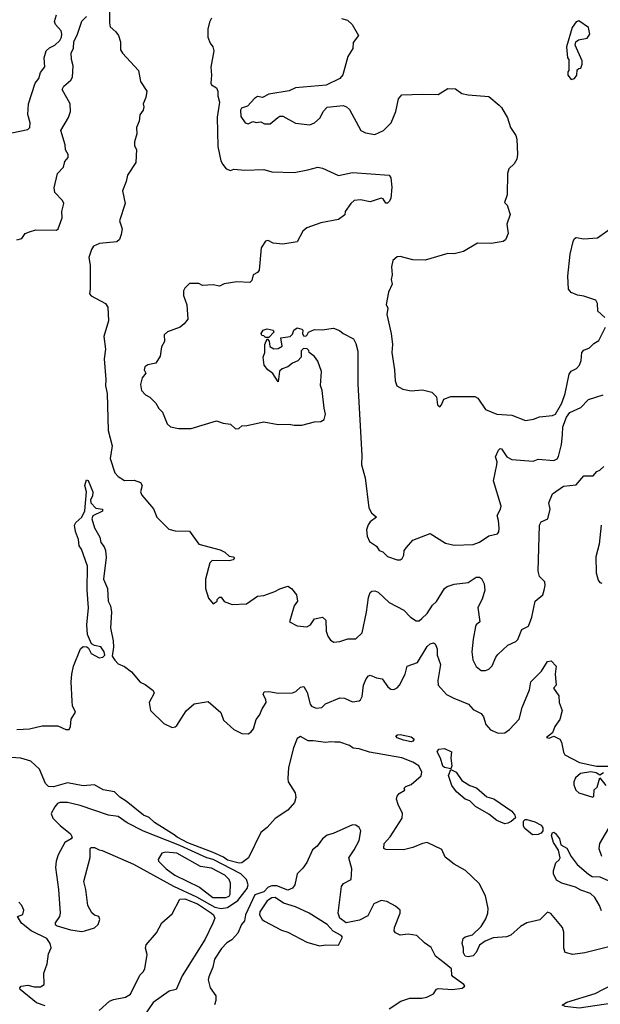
# Model space of a CAD drawing. Extents: x 1690054 to 1842981, y 782881 to 914114.
# Tile 163 of 256: x 1740324 to 1743988, y 837531 to 843745. Entities that reach past the tile are written whole.
import ezdxf

# ---------------------------------------------------------------- set-up
doc = ezdxf.new("R2010")
doc.units = 0

msp = doc.modelspace()

# ---------------------------------------------------------------- linework, layer by layer
at = {"layer": '0CON10XD'}
for points in [[(1740891.1, 843895), (1740890, 843725), (1740895, 843700), (1740929.5, 843669.5), (1740946.7, 843645), (1740960, 843605), (1740960, 843555), (1740972.5, 843535), (1741073.3, 843425), (1741086.7, 843355), (1741126.7, 843295), (1741120, 843255), (1741102.5, 843215), (1741106.7, 843195), (1741102.5, 843175), (1741082.5, 843145), (1741077.5, 843105), (1741060, 843065), (1741062.5, 843025), (1741047.5, 842975), (1741048.3, 842948.3), (1741060, 842925), (1741056.4, 842843.6), (1741004, 842765), (1740996.2, 842725), (1740972, 842665), (1740990, 842585), (1740953.8, 842475), (1740970, 842425), (1740965, 842390), (1740952.9, 842357.1), (1740935.9, 842344.1), (1740827, 842333), (1740790, 842315), (1740776.2, 842295), (1740760.8, 842245), (1740768.8, 842195), (1740768.6, 842045), (1740763.3, 842015), (1740775, 842001.4), (1740865, 841953.3), (1740880.7, 841930.7), (1740883.8, 841845), (1740853.7, 841746.3), (1740864.4, 841665), (1740856.4, 841605), (1740867.2, 841475), (1740864.8, 841435), (1740875.2, 841385), (1740881.6, 841151.6), (1740908.1, 841055), (1740894.6, 840975), (1740924.4, 840885), (1740945, 840861.4), (1740985, 840837.1), (1741045, 840839.5), (1741086, 840825), (1741095.8, 840805), (1741086.7, 840765), (1741093.8, 840743.8), (1741168.1, 840658.1), (1741190, 840605), (1741265, 840529.2), (1741305, 840518.8), (1741395, 840516.2), (1741454.6, 840434.6), (1741588.7, 840398.7), (1741618.8, 840385), (1741645, 840358.8), (1741670, 840355), (1741680, 840345), (1741670, 840335), (1741645, 840330), (1741538, 840332), (1741522.8, 840317.2), (1741496.8, 840215), (1741496.2, 840155), (1741515, 840093.3), (1741545, 840057.5), (1741570, 840075), (1741570, 840085), (1741585, 840100), (1741595, 840100), (1741613, 840073), (1741663.6, 840053.6), (1741755, 840058.8), (1741825, 840106.2), (1741865, 840111.2), (1741934.2, 840135.8), (1741965, 840153.8), (1742015, 840170.6), (1742039.2, 840155), (1742070, 840115), (1742076.7, 840075), (1742056.7, 840045), (1742026.7, 839945), (1742075, 839920.4), (1742135.9, 839914.1), (1742158.8, 839925), (1742185, 839963.3), (1742235, 839973.3), (1742256, 839955), (1742258.6, 839885), (1742268.6, 839855), (1742285, 839830), (1742306.1, 839816.1), (1742345, 839820), (1742395, 839837.5), (1742445, 839838), (1742484.7, 839875), (1742513.3, 840005), (1742525, 840098.8), (1742535, 840129.2), (1742545, 840138.1), (1742565, 840140.5), (1742585, 840132.1), (1742655, 840067.1), (1742747.3, 840017.3), (1742790, 839975), (1742825, 839950), (1742845, 839951.9), (1742862.5, 839965), (1742895, 839997.5), (1742929.3, 840050.7)], [(1740275, 843031.6), (1740375, 843052.3), (1740387.1, 843065), (1740390, 843095), (1740375.9, 843145.9), (1740378.6, 843215), (1740421.9, 843345), (1740443.8, 843375), (1740455, 843411.2), (1740481.7, 843448.3), (1740478.8, 843505), (1740490.9, 843549.1), (1740511.7, 843568.3), (1740545, 843584.3), (1740576.2, 843615), (1740586.8, 843635), (1740590, 843655), (1740585, 843674.2), (1740549.2, 843715), (1740543.7, 843733.7), (1740555.5, 843775)], [(1740304.5, 842355.5), (1740337.5, 842365), (1740357.5, 842395), (1740385, 842406), (1740425, 842418), (1740555, 842417.5), (1740566.7, 842425), (1740591.2, 842495), (1740590, 842535), (1740602.5, 842585), (1740594.2, 842605), (1740546.2, 842655), (1740540.6, 842685), (1740561.2, 842775), (1740600, 842815), (1740609.3, 842850.7), (1740630, 842875), (1740628.8, 842895), (1740613, 842923), (1740610, 842955), (1740583.8, 843045), (1740631.7, 843128.3), (1740643.3, 843165), (1740642.5, 843215), (1740591.2, 843305), (1740602, 843325), (1740646.7, 843363.3), (1740657.8, 843382.2), (1740660.2, 843455), (1740649.6, 843495), (1740649.2, 843535), (1740662.5, 843565), (1740664.7, 843605.3), (1740688.7, 843655), (1740715.5, 843735), (1740745.3, 843764.7)], [(1741533.8, 843755), (1741521.2, 843728.8), (1741512, 843685), (1741512, 843635), (1741525, 843597.5), (1741543.3, 843575), (1741549.5, 843549.5), (1741530.8, 843445), (1741533.9, 843396.1), (1741528.9, 843345), (1741533.5, 843335), (1741565.8, 843315.8), (1741575.1, 843295.1), (1741573.1, 843265), (1741583.7, 843225), (1741569.4, 843129.4), (1741574.9, 842945), (1741594, 842854), (1741605, 842831.9), (1741627.5, 842805), (1741655, 842793.9), (1741675, 842801.1), (1741745, 842796.2), (1741865, 842800.4), (1741915, 842784.5), (1742055, 842780.8), (1742143, 842797), (1742205, 842815.5), (1742235, 842807.8), (1742335, 842762.5), (1742425, 842780), (1742655, 842763.3), (1742666.5, 842746.5), (1742672.1, 842687.9), (1742665, 842616.7), (1742655, 842598.8), (1742645, 842587.5), (1742635, 842587.5), (1742617.5, 842615), (1742605, 842618.8), (1742535, 842596.2), (1742475, 842608.8), (1742435, 842603.8), (1742413.8, 842585), (1742377.5, 842535), (1742376.4, 842513.6), (1742336.1, 842483.9), (1742225, 842462.5), (1742135, 842432.1), (1742110.2, 842409.8), (1742075, 842343.7), (1741985, 842329.2), (1741923.9, 842333.9), (1741891.2, 842351.2), (1741875, 842348.2), (1741846.7, 842305), (1741835, 842164.3), (1741825, 842149.4), (1741797.5, 842135), (1741789.1, 842099.1), (1741775, 842085.6), (1741695, 842090.8), (1741615, 842078), (1741585, 842064.2), (1741545, 842071.8), (1741477, 842067), (1741455, 842080), (1741395, 842080), (1741365, 842050), (1741357, 842033), (1741356.7, 842005), (1741378.8, 841945), (1741383.8, 841855), (1741361.2, 841825), (1741335.7, 841804.3), (1741256.7, 841775), (1741235, 841756.7), (1741237.5, 841715), (1741218.8, 841681.2), (1741209.5, 841620.5), (1741182.3, 841577.7), (1741132.9, 841567.1), (1741113.3, 841555), (1741109.2, 841535), (1741120, 841515), (1741096.7, 841485), (1741087, 841443), (1741092.5, 841405), (1741117, 841377), (1741145, 841362.5), (1741182.5, 841325), (1741201.7, 841291.7), (1741225, 841267.5), (1741254.4, 841194.4), (1741275, 841176), (1741325, 841164.3), (1741405, 841165.7), (1741565, 841212.5), (1741608.3, 841198.3), (1741655, 841192.5), (1741685, 841162), (1741706.7, 841165), (1741725, 841182.5), (1741756.4, 841183.6), (1741865, 841207.5), (1741955, 841190), (1742025, 841193.3), (1742055, 841186.7), (1742105, 841186.7), (1742185, 841206.7), (1742225, 841210), (1742245, 841221.2), (1742253.8, 841255), (1742244.1, 841294.1), (1742233.3, 841405), (1742223, 841437), (1742228, 841525), (1742205, 841590), (1742185, 841620), (1742150, 841645), (1742148.3, 841658.3), (1742138.3, 841668.3), (1742115, 841670), (1742100, 841655), (1742100, 841615), (1742078.3, 841591.7), (1742045, 841577.5), (1742016.1, 841553.9), (1741979.3, 841540.7), (1741963.9, 841526.1), (1741955, 841460), (1741921.7, 841511.7), (1741890, 841535), (1741867.5, 841565), (1741860, 841615), (1741870, 841645), (1741870, 841695), (1741885, 841730), (1741897, 841717), (1741901.7, 841681.7), (1741928.3, 841668.3), (1741955, 841670), (1741980, 841685), (1741971.7, 841738.3), (1742030, 841745), (1742045, 841760), (1742053.8, 841785), (1742075, 841800), (1742105, 841792.5), (1742110, 841785), (1742107.5, 841765), (1742115, 841750), (1742125, 841747.5), (1742135, 841752.5), (1742146.7, 841773.3), (1742185, 841790), (1742232.3, 841787.7), (1742305, 841798.1), (1742342.9, 841782.9), (1742365, 841763.8), (1742431.2, 841731.2), (1742445, 841702.5), (1742456.6, 841653.4), (1742457.5, 841445), (1742482.1, 840995), (1742480, 840935), (1742503, 840853), (1742526.4, 840665), (1742543.4, 840633.4), (1742576.2, 840605), (1742535, 840575.6), (1742522.2, 840557.8), (1742512.7, 840525), (1742515.6, 840485), (1742531.7, 840451.7), (1742575, 840423.3), (1742593.3, 840395), (1742615, 840386.7), (1742645, 840356.2), (1742705.9, 840335.9), (1742725, 840336), (1742738, 840345), (1742747.1, 840365), (1742750, 840395), (1742765.6, 840414.4), (1742805, 840460), (1742915, 840502.5), (1743010.9, 840440.9), (1743065, 840429.2), (1743185, 840433.3), (1743225, 840446.7), (1743285, 840486.7), (1743339.4, 840500.6), (1743347.3, 840512.7), (1743350, 840535), (1743346.2, 840585), (1743336.2, 840615), (1743358, 840655), (1743361.4, 840675), (1743314.7, 840835), (1743335.9, 840935.9), (1743336.2, 840955), (1743325.9, 840985.9), (1743345, 841028.5), (1743355, 841037.8), (1743365, 841037.1), (1743397, 840987), (1743429.8, 840969.8), (1743565, 840959.4), (1743595, 840971.7), (1743695, 840962.9), (1743715, 840973.3), (1743725, 840988.8), (1743743.9, 841065), (1743750, 841125), (1743752.2, 841175), (1743775, 841236.6), (1743795, 841266.7), (1743865, 841297.8), (1743912.4, 841347.6), (1744005, 841376.5)], [(1742355, 843752.9), (1742392, 843742), (1742422.5, 843715), (1742462.5, 843645), (1742428.3, 843601.7), (1742427, 843563), (1742395, 843513.8), (1742363.4, 843396.6), (1742345, 843373.1), (1742257.3, 843332.7), (1742065, 843315.6), (1742024.3, 843295.7), (1741895, 843275.8), (1741855, 843253.3), (1741825, 843260), (1741805, 843248), (1741760.4, 843199.6), (1741722.7, 843187.3), (1741716.7, 843175), (1741720, 843135), (1741747.5, 843095), (1741765, 843088.8), (1741795, 843103.3), (1741815, 843096.7), (1741845, 843100), (1741868.6, 843088.6), (1741905, 843088), (1741951.7, 843128.3), (1741965, 843136), (1741983.9, 843136.1), (1742065, 843092), (1742155, 843082.5), (1742185, 843093.8), (1742220, 843125), (1742238, 843165), (1742265, 843193.8), (1742365, 843204), (1742385.8, 843195.8), (1742405, 843177.5), (1742477.5, 843045), (1742505, 843031.2), (1742565, 843021.2), (1742620, 843045), (1742668.8, 843095), (1742696.6, 843165), (1742715.2, 843245), (1742735, 843270.5), (1742865, 843275.8), (1742965, 843272.7), (1743025, 843310), (1743075, 843308), (1743115, 843278.8), (1743155, 843270), (1743285, 843260), (1743348.6, 843205), (1743365, 843190.5), (1743402.4, 843125), (1743421.3, 843065), (1743455.6, 843015), (1743461.7, 842991.7), (1743465.6, 842895), (1743460.8, 842865), (1743444, 842835), (1743411.2, 842805), (1743402, 842775), (1743400.7, 842639.3), (1743382.5, 842592.5), (1743400, 842575), (1743418.8, 842515), (1743398, 842455), (1743406.1, 842396.1), (1743390, 842355), (1743375, 842344.4), (1743298.3, 842331.7), (1743212.5, 842335), (1743125, 842281.2), (1743065, 842267.5), (1743025, 842268.8), (1742883.2, 842226.8), (1742805, 842230.6), (1742725, 842250), (1742705, 842248.9), (1742679.2, 842225), (1742670, 842185), (1742674.3, 842135), (1742667.5, 842105), (1742673.3, 842075), (1742650.8, 842025), (1742637, 841947), (1742647.5, 841925), (1742640, 841885), (1742667.1, 841765), (1742675.7, 841695), (1742671.9, 841645), (1742690, 841535), (1742693.1, 841465), (1742703.8, 841433.8), (1742742.6, 841412.6), (1742795, 841403.1), (1742865, 841409.8), (1742925, 841395.2), (1742954.6, 841365), (1742960.5, 841315), (1742975, 841302.5), (1742986.5, 841313.5), (1743000.9, 841349.1), (1743045, 841367.1), (1743195, 841366.9), (1743215, 841355.7), (1743263.3, 841285), (1743335, 841254.4), (1743429.7, 841249.7), (1743515, 841215.6), (1743567, 841223), (1743605, 841239.2), (1743686.2, 841246.2), (1743705.7, 841255), (1743745.5, 841324.5), (1743766, 841385), (1743791.8, 841508.2), (1743805, 841527.5), (1743836.8, 841543.2), (1743855.8, 841565), (1743867.1, 841595), (1743871.2, 841645), (1743885, 841660), (1743920, 841675), (1743947.7, 841702.3), (1743979.5, 841720.5), (1744021.4, 841805)], [(1743805, 843368.8), (1743825, 843373.3), (1743840, 843395), (1743841.7, 843428.3), (1743851.7, 843438.3), (1743865, 843440), (1743872.5, 843465), (1743872.5, 843485), (1743830, 843585), (1743833.3, 843605), (1743851.2, 843618.8), (1743905, 843629.2), (1743920.8, 843655), (1743914, 843695), (1743852.3, 843737.7), (1743835, 843731.2), (1743809.5, 843695), (1743773.6, 843573.6), (1743780, 843505), (1743790, 843495), (1743790, 843425), (1743783, 843417), (1743782.5, 843395), (1743805, 843368.8)], [(1744015.7, 841865), (1743972.5, 841905), (1743970, 841955), (1743959.2, 841975), (1743885, 842000.7), (1743845, 842005.7), (1743805, 842023), (1743786.2, 842045), (1743783.1, 842126.9), (1743796.7, 842265), (1743815.6, 842345), (1743825, 842363.8), (1743835, 842370), (1743885, 842361.4), (1743970.6, 842369.4), (1744065, 842436)], [(1741895, 841740), (1741875, 841740), (1741865, 841750), (1741851.7, 841751.7), (1741847.5, 841765), (1741860, 841785), (1741885, 841793.8), (1741922.5, 841785), (1741927, 841773), (1741895, 841740)], [(1742929.3, 840050.7), (1742955, 840072.9), (1743004.7, 840155.3), (1743021.7, 840168.3), (1743065, 840182.5), (1743155, 840192.9), (1743205, 840225.6), (1743225, 840225.6), (1743237.8, 840217.8), (1743254.7, 840184.7), (1743258.4, 840145), (1743241.8, 840088.2), (1743215.8, 840035.8), (1743227.5, 839945), (1743205, 839926), (1743200.8, 839915), (1743184.7, 839835), (1743177.8, 839755), (1743183.8, 839703.8), (1743205, 839663.3), (1743235, 839637.5), (1743263, 839637), (1743285, 839646.7), (1743305, 839666.7), (1743327.6, 839722.4), (1743341.1, 839738.9), (1743405, 839797.1), (1743455, 839820.8), (1743467.4, 839832.6), (1743493, 839897), (1743535, 839917.5), (1743556.6, 839975), (1743577.5, 840075), (1743625.3, 840115), (1743634.6, 840144.6), (1743640.6, 840175), (1743637.9, 840197.9), (1743605, 840231.6), (1743595.2, 840265), (1743604.3, 840555.7), (1743614.7, 840575.3), (1743655.8, 840595), (1743672.5, 840655), (1743664.1, 840695.9), (1743686.8, 840753.2), (1743755, 840801.9), (1743835, 840809.2), (1743885, 840866.7), (1743943.6, 840866.4), (1743966, 840894), (1743985, 840901.1), (1744010.7, 840925)], [(1740465, 839289.2), (1740565, 839289.2), (1740615, 839264.5), (1740635, 839265.8), (1740643.6, 839285), (1740648.9, 839331.1), (1740675.6, 839375), (1740657.8, 839415), (1740653.8, 839443.8), (1740648, 839565), (1740653.3, 839615), (1740662.5, 839665), (1740706.4, 839773.6), (1740725, 839788.9), (1740747.4, 839787.4), (1740758.4, 839778.4), (1740775, 839744.4), (1740825, 839716.7), (1740848.3, 839721.7), (1740860, 839735), (1740856.7, 839755), (1740835, 839786.7), (1740794.7, 839794.7), (1740776.6, 839806.6), (1740752.3, 839865), (1740746.5, 839925), (1740756.9, 840033.1), (1740749.5, 840145), (1740751.5, 840295), (1740712.6, 840402.6), (1740697.9, 840425), (1740694.4, 840464.4), (1740675.2, 840515), (1740669.1, 840555), (1740677.4, 840572.6), (1740716.7, 840605), (1740734.6, 840645), (1740745.9, 840765.9), (1740733.9, 840805), (1740745, 840840), (1740755, 840836.2), (1740786, 840765), (1740782.5, 840737.5), (1740770.5, 840715), (1740773.2, 840695), (1740805, 840661.5), (1740845.6, 840655), (1740846.2, 840643.8), (1740785, 840613.1), (1740779.7, 840595), (1740795, 840538.6), (1740829.2, 840479.2), (1740836.2, 840445), (1740857.5, 840417.5), (1740864.8, 840395), (1740868.5, 840351.5), (1740853.3, 840215), (1740876.9, 840155), (1740881.2, 840075), (1740896.6, 840046.6), (1740902.7, 840005), (1740896.8, 839906.8), (1740914.3, 839825), (1740915.8, 839784.2), (1740907, 839727), (1740925, 839703.3), (1740945, 839680), (1740985, 839661.9), (1741028.8, 839628.8), (1741083.1, 839563.1), (1741115, 839548.9), (1741165, 839511.5), (1741171.2, 839495), (1741140.5, 839435), (1741148.9, 839385), (1741233.6, 839303.6), (1741285, 839277.5), (1741305, 839281.5), (1741315, 839291.1), (1741375, 839382.7), (1741425, 839426.7), (1741512.5, 839442.5), (1741593.2, 839373.2), (1741610, 839325), (1741674.4, 839264.4), (1741725, 839240.6), (1741765, 839237.5), (1741782.2, 839247.8), (1741799.9, 839270.1), (1741815, 839327.5), (1741836.7, 839355), (1741853.9, 839396.1), (1741880, 839435), (1741877.5, 839455), (1741860, 839485), (1741867.5, 839502.5), (1741895, 839504), (1741955, 839494.4), (1742045, 839496.5), (1742066, 839505), (1742095, 839532.5), (1742117.3, 839537.3), (1742138.7, 839498.7), (1742157.5, 839425), (1742165, 839412.5), (1742195, 839400), (1742230, 839405), (1742253.9, 839426.1), (1742345, 839465.7), (1742373.9, 839463.9), (1742425, 839440), (1742465, 839446.7), (1742475, 839453.3), (1742485, 839473.8), (1742494.3, 839545), (1742510.4, 839585), (1742525, 839604.7), (1742535, 839608.6), (1742575, 839591.8), (1742611.2, 839585), (1742646.2, 839535), (1742665, 839520), (1742685, 839517.5), (1742705, 839527.1), (1742720, 839545), (1742756.2, 839615), (1742768, 839665), (1742835, 839688.8), (1742895, 839788.1), (1742915, 839805.8), (1742935, 839811.2), (1742946.2, 839805), (1742959.2, 839775), (1742958.9, 839735), (1742980, 839675), (1742961.5, 839575), (1742965.4, 839545.4), (1743016.4, 839486.4), (1743063.2, 839463.2), (1743155.7, 839425.7), (1743185, 839390.6), (1743235, 839365.5), (1743250, 839345), (1743265, 839296), (1743295, 839262.2), (1743342.5, 839242.5), (1743385, 839243.4), (1743414.5, 839265), (1743475, 839331.2), (1743495.2, 839404.8), (1743540, 839515), (1743549.6, 839565), (1743616.9, 839633.1), (1743655, 839693.3), (1743677.9, 839697.9), (1743710, 839665), (1743702.5, 839615), (1743710, 839545), (1743692.5, 839525), (1743727, 839477), (1743727.5, 839435), (1743748, 839385), (1743732.6, 839327.4), (1743700.8, 839285), (1743686, 839244), (1743648.8, 839215), (1743665, 839209.4), (1743695, 839224), (1743732, 839205), (1743742.5, 839185), (1743755, 839122.5), (1743765, 839106.2), (1743855.9, 839055.9), (1743963.9, 839033.9), (1744043.6, 839033.6)], [(1743993.2, 840555), (1743980.8, 840435), (1743959.3, 840355), (1743961.8, 840255), (1743975, 840206.7), (1743985, 840192), (1743997.7, 840187.7)], [(1740305, 839264.1), (1740385, 839268.9), (1740465, 839289.2)], [(1744075, 837902.7), (1743890.6, 837855), (1743815, 837845.5), (1743767.2, 837857.2), (1743758.2, 837885), (1743757.5, 837985), (1743749.4, 838015), (1743675, 838103.3), (1743655, 838111.2), (1743606.7, 838063.3), (1743525, 838044.6), (1743485, 838021.8), (1743422.7, 837967.3), (1743395, 837956.2), (1743310.9, 837949.1), (1743260.5, 837929.5), (1743226.4, 837903.6), (1743205, 837858), (1743185, 837836.7), (1743155, 837830.6), (1743135.6, 837835), (1743123.8, 837855), (1743124.3, 837884.3), (1743116.7, 837915), (1743122.5, 837945), (1743135, 837956.7), (1743180.7, 837969.3), (1743235, 838022.5), (1743265, 838070), (1743278.8, 838105), (1743280, 838135), (1743263.8, 838215), (1743224.1, 838294.1), (1743138, 838375), (1743065.7, 838415.7), (1743025.7, 838445.7), (1743009.5, 838459.5), (1742987.3, 838507.3), (1742895, 838551.2), (1742865, 838545.5), (1742805, 838519.5), (1742745, 838505.4), (1742635, 838508), (1742622, 838515), (1742624.4, 838545), (1742661.9, 838588.1), (1742738.1, 838705), (1742739.4, 838735), (1742712.2, 838792.2), (1742702.5, 838825), (1742705.6, 838844.4), (1742719.2, 838860.8), (1742755, 838882.5), (1742750, 838895), (1742760, 838905), (1742795, 838917.5), (1742858, 838972), (1742861.8, 838995), (1742842.5, 839035), (1742805, 839058.8), (1742735, 839086.9), (1742532.2, 839122.2), (1742465, 839143.8), (1742428.2, 839148.2), (1742404.4, 839165), (1742345, 839184.3), (1742312.5, 839185), (1742285, 839188.2), (1742255, 839183.3), (1742175, 839194.5), (1742145, 839192.9), (1742095, 839221.9), (1742075, 839208.6), (1742050.9, 839149.1), (1742019.8, 839025), (1742014.8, 838954.8), (1742016.9, 838935), (1742062, 838865), (1742065.8, 838835), (1742058, 838805), (1742016.2, 838755), (1741935, 838703.8), (1741884.5, 838645.5), (1741846, 838615), (1741768.6, 838455), (1741726.1, 838423.9), (1741708.4, 838421.6), (1741635, 838441.1), (1741610.1, 838460.1), (1741545, 838488.6), (1741385, 838549.2), (1741317.3, 838585), (1741299.2, 838600.8), (1741175, 838678.9), (1741140, 838710), (1741104.2, 838725), (1740995, 838812.5), (1740955, 838837.5), (1740921.7, 838871.7), (1740850, 838885), (1740795, 838916.7), (1740725, 838908.8), (1740625, 838928.8), (1740536.3, 838903.7), (1740505, 838904.5), (1740486.7, 838925), (1740448.6, 839015), (1740394.8, 839064.8), (1740330, 839085), (1740235, 839090.8)], [(1742795, 839187.5), (1742745, 839196.8), (1742705, 839211.8), (1742697.5, 839225), (1742707.7, 839232.3), (1742725, 839233.3), (1742795, 839219.6), (1742812.5, 839205), (1742805, 839191.5), (1742795, 839187.5)], [(1743045, 839016.2), (1743005, 839024.2), (1742994.5, 839034.5), (1742980.4, 839085), (1742958.1, 839125), (1742968.9, 839141.1), (1743005, 839146.1), (1743049.2, 839125), (1743044.7, 839084.7), (1743051.5, 839035), (1743045, 839016.2)], [(1743385, 838670.6), (1743335, 838690), (1743285, 838730.9), (1743200, 838780), (1743165.4, 838815.4), (1743135, 838825.6), (1743080.8, 838870.8), (1743051.2, 838911.2), (1743030.6, 838975), (1743045, 839012.5), (1743077.7, 838995), (1743115, 838943.1), (1743165, 838911.9), (1743206.7, 838896.7), (1743270.9, 838840.9), (1743315, 838827.1), (1743428.9, 838748.9), (1743447.5, 838725), (1743451.7, 838708.3), (1743425.8, 838684.2), (1743405, 838674.2), (1743385, 838670.6)], [(1744007.5, 838992.5), (1743985, 838977.5), (1743960.8, 838990.8), (1743927.1, 838997.1), (1743862.7, 838987.3), (1743831, 838959), (1743820.6, 838935), (1743821.4, 838915), (1743833, 838883), (1743852.5, 838865), (1743941.2, 838838.8), (1743948, 838845), (1743949.2, 838885), (1743968.6, 838901.4), (1743985, 838960), (1744022.3, 838912.3)], [(1740715, 837990.2), (1740735, 837993.8), (1740795, 838013.1), (1740819.5, 838035), (1740830, 838065), (1740823.8, 838083.8), (1740795, 838094), (1740778.3, 838108.3), (1740753.2, 838153.2), (1740742, 838255), (1740728, 838305), (1740767.3, 838457.3), (1740767.5, 838515), (1740775, 838520), (1740795, 838519.4), (1740824.6, 838504.6), (1740845, 838501.8), (1741040.8, 838415), (1741295, 838277), (1741439.5, 838209.5), (1741555, 838142.9), (1741595, 838134.6), (1741635, 838141.2), (1741700.3, 838185), (1741758.4, 838261.6), (1741765.6, 838285), (1741755, 838318.2), (1741718.8, 838355), (1741545, 838444.9), (1741505, 838454.2), (1741333.3, 838533.3), (1741105, 838624), (1741001.5, 838675), (1740945, 838716.2), (1740885, 838723.4), (1740705, 838785.2), (1740625, 838803.6), (1740576, 838804), (1740562.3, 838797.7), (1740545, 838777.5), (1740521.2, 838735), (1740532.9, 838705), (1740578.8, 838658.8), (1740645, 838605.7), (1740653.8, 838585), (1740647.5, 838575), (1740609.2, 838550.8), (1740565.5, 838475), (1740552.7, 838435), (1740550.5, 838395), (1740568.8, 838255), (1740578, 838105), (1740573.8, 838085), (1740547.5, 838045), (1740547.5, 838035), (1740560, 838025), (1740645, 838000), (1740715, 837990.2)], [(1743560.9, 838600.9), (1743510.7, 838640.7), (1743502.5, 838655), (1743503.6, 838686.4), (1743513.8, 838696.2), (1743525, 838696.7), (1743575, 838681.9), (1743615, 838662.2), (1743625.3, 838645.3), (1743624.7, 838625), (1743615, 838610.4), (1743595, 838602.8), (1743560.9, 838600.9)], [(1744075, 838704.2), (1743981.9, 838545), (1743979.5, 838515), (1743996.1, 838466.1)], [(1742655, 837501.2), (1742729.7, 837550.3), (1742785, 837568.7), (1742861.1, 837568.9), (1742893.9, 837576.1), (1742935, 837597.5), (1742954.3, 837625.7), (1742965, 837630.8), (1743055, 837623.3), (1743116.8, 837633.2), (1743132.5, 837645), (1743127.5, 837655), (1743058.8, 837705), (1743051.2, 837715), (1743048.8, 837755), (1743002.6, 837792.6), (1742948.8, 837835), (1742920, 837890), (1742878.3, 837918.3), (1742830, 837965), (1742775, 837972.5), (1742725, 837966.7), (1742695, 837982.5), (1742686.7, 837995), (1742690, 838015), (1742724.4, 838105), (1742724.4, 838124.4), (1742695, 838149.4), (1742640.3, 838180.3), (1742605.8, 838185.8), (1742559.2, 838165), (1742521.7, 838088.3), (1742469.1, 838060.9), (1742385, 838045.4), (1742343.3, 838075), (1742334.4, 838105), (1742353.5, 838275), (1742367.6, 838292.4), (1742415, 838317.5), (1742418.9, 838385), (1742401.5, 838455), (1742435.5, 838505), (1742465.5, 838565), (1742476.4, 838625), (1742465, 838647.5), (1742445, 838662), (1742425, 838664.4), (1742301.1, 838608.9), (1742265, 838597.5), (1742234.2, 838575), (1742201.4, 838528.6), (1742172.5, 838505), (1742136, 838425), (1742111.2, 838388.8), (1742074, 838355), (1742060, 838285), (1742045, 838264), (1742015, 838250), (1741947.3, 838277.3), (1741915, 838277.7), (1741890.7, 838269.3), (1741865, 838241.5), (1741808.6, 838221.4), (1741749.3, 838095), (1741743.1, 838056.9), (1741722.5, 838035), (1741699.4, 837980.6), (1741661.9, 837938.1), (1741631.5, 837918.5), (1741596.5, 837883.5), (1741553.8, 837816.2), (1741542.9, 837765), (1741516.9, 837705), (1741514, 837684), (1741525.5, 837635), (1741561.6, 837585), (1741561.1, 837555), (1741552.2, 837527.8)], [(1743995, 838120), (1743983.3, 838155), (1743954.4, 838204.4), (1743925, 838230), (1743865, 838251.4), (1743830.9, 838270.9), (1743745, 838296.2), (1743712.5, 838315), (1743692.5, 838355), (1743692.5, 838375), (1743706.4, 838423.6), (1743728, 838442), (1743734, 838456), (1743723.2, 838503.2), (1743691.9, 838551.9), (1743680.4, 838595), (1743685.9, 838614.1), (1743695, 838617.1), (1743705, 838609.2), (1743730.7, 838575), (1743737.9, 838537.9), (1743776, 838516), (1743803, 838463), (1743842.2, 838412.2), (1743912.4, 838352.4), (1743937.3, 838337.3), (1743985, 838334.7), (1744037, 838313)], [(1741625, 838204.1), (1741645, 838213.9), (1741652, 838225), (1741653, 838295), (1741645, 838319.2), (1741618.7, 838345), (1741535, 838390.2), (1741465, 838400.7), (1741315.8, 838485), (1741245, 838490), (1741220, 838485), (1741197.5, 838445), (1741200, 838435), (1741248.1, 838385), (1741302.7, 838345), (1741459.2, 838269.2), (1741542.9, 838205), (1741625, 838204.1)], [(1740825, 837491.2), (1740890.3, 837549.7), (1740915, 837560.6), (1740992, 837575), (1741023.3, 837595), (1741081.8, 837715), (1741103.6, 837735), (1741112.5, 837755), (1741128.5, 837845), (1741118.6, 837885), (1741121.4, 837905), (1741187.4, 837982.6), (1741221.4, 838045), (1741285, 838101.9), (1741335, 838194.4), (1741365, 838196.8), (1741445, 838165.3), (1741534.7, 838105), (1741546.7, 838095), (1741554.6, 838075), (1741541.8, 838041.8), (1741495, 837941.5), (1741348.8, 837711.2), (1741310.9, 837625), (1741266, 837614), (1741165, 837542), (1741075, 837408.5)], [(1742215, 837900), (1742255, 837906.7), (1742335, 837903.3), (1742360, 837955), (1742353.3, 837965), (1742301.5, 837991.5), (1742263.1, 838035), (1742150.4, 838105), (1742065, 838146.7), (1741988.6, 838168.6), (1741935.8, 838205), (1741915, 838202.4), (1741885, 838183.2), (1741838.3, 838115), (1741836.4, 838095), (1741854.7, 838065), (1741868.2, 838055), (1741975, 837997.6), (1742016.8, 837986.8), (1742135, 837923.3), (1742215, 837900)], [(1740485, 837520.9), (1740429.9, 837539.9), (1740326.2, 837625), (1740323.8, 837635), (1740333.3, 837645), (1740375, 837650.6), (1740415, 837641.1), (1740455, 837641.8), (1740478.6, 837655), (1740476.4, 837726.4), (1740496.2, 837785), (1740505, 837850), (1740523, 837887), (1740516.2, 837915), (1740493.8, 837945), (1740395, 837994.3), (1740335, 838043.3), (1740310, 838085), (1740343, 838097), (1740350, 838125), (1740337.5, 838155), (1740317.5, 838175)], [(1744067.1, 837537.1), (1743855, 837506.9), (1743766.2, 837516.2), (1743747.5, 837525), (1743777.5, 837545), (1743955, 837599.3), (1744065.1, 837654.9)]]:
    msp.add_lwpolyline(points, dxfattribs=at)

doc.saveas('drawing.dxf')
